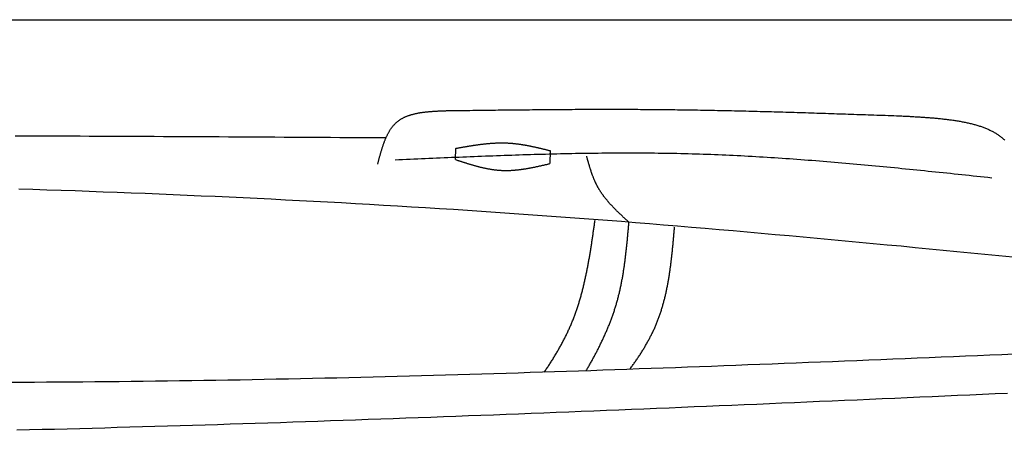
# Model space of a CAD drawing. Extents: x 715 to 7297, y -83 to 6060.
# Tile 64 of 93: x 4004 to 5137, y 2265 to 2737. Entities that reach past the tile are written whole.
import ezdxf

# ---------------------------------------------------------------- set-up
doc = ezdxf.new("R2010")
doc.units = 0
doc.layers.get('0').update_dxf_attribs({"linetype": 'CONTINUOUS'})
doc.layers.add('CAR', color=10, linetype='CONTINUOUS')

msp = doc.modelspace()

# ---------------------------------------------------------------- linework, layer by layer
msp.add_line((1171.6723, 2737.2711), (6251.5496, 2737.2711))
at = {"layer": 'CAR'}
for points in [[(4505.7381, 2576.4815), (4505.9828, 2589.4154)], [(4614.5118, 2586.7824), (4614.2285, 2571.8058)]]:
    msp.add_lwpolyline(points, dxfattribs=at)
for points in [[(4416.29, 2571.3, 0), (4416.49, 2572.05, 0), (4416.69, 2572.81, 0), (4416.89, 2573.57, 0), (4417.09, 2574.33, 0), (4417.29, 2575.08, 0), (4417.49, 2575.84, 0), (4417.69, 2576.59, 0), (4417.89, 2577.35, 0), (4418.09, 2578.1, 0), (4418.3, 2578.85, 0), (4418.5, 2579.6, 0), (4418.71, 2580.35, 0), (4418.91, 2581.1, 0), (4419.12, 2581.85, 0), (4419.33, 2582.59, 0), (4419.54, 2583.34, 0), (4419.75, 2584.08, 0), (4419.97, 2584.82, 0), (4420.18, 2585.55, 0), (4420.4, 2586.29, 0), (4420.62, 2587.02, 0), (4420.84, 2587.75, 0), (4421.07, 2588.47, 0), (4421.29, 2589.2, 0), (4421.52, 2589.92, 0), (4421.75, 2590.64, 0), (4421.99, 2591.35, 0), (4422.22, 2592.06, 0), (4422.46, 2592.77, 0), (4422.7, 2593.48, 0), (4422.95, 2594.18, 0), (4423.2, 2594.87, 0), (4423.45, 2595.57, 0), (4423.7, 2596.26, 0), (4423.96, 2596.94, 0), (4424.22, 2597.62, 0), (4424.49, 2598.3, 0), (4424.76, 2598.97, 0), (4425.03, 2599.64, 0), (4425.31, 2600.3, 0), (4425.59, 2600.96, 0), (4425.87, 2601.61, 0), (4426.16, 2602.26, 0), (4426.45, 2602.9, 0), (4426.75, 2603.53, 0), (4427.05, 2604.17, 0), (4427.36, 2604.79, 0), (4427.67, 2605.41, 0), (4427.99, 2606.02, 0), (4428.31, 2606.63, 0), (4428.63, 2607.23, 0), (4428.96, 2607.83, 0), (4429.3, 2608.42, 0), (4429.64, 2609, 0), (4429.99, 2609.58, 0), (4430.34, 2610.15, 0), (4430.7, 2610.71, 0), (4431.06, 2611.27, 0), (4431.43, 2611.81, 0), (4431.81, 2612.36, 0), (4432.19, 2612.89, 0), (4432.58, 2613.42, 0), (4432.97, 2613.94, 0), (4433.37, 2614.45, 0), (4433.78, 2614.95, 0), (4434.19, 2615.45, 0), (4434.61, 2615.93, 0), (4435.03, 2616.41, 0), (4435.47, 2616.88, 0), (4435.91, 2617.35, 0), (4436.35, 2617.8, 0), (4436.81, 2618.25, 0), (4437.27, 2618.68, 0), (4437.73, 2619.11, 0), (4438.21, 2619.53, 0), (4438.69, 2619.94, 0), (4439.18, 2620.34, 0), (4439.68, 2620.73, 0), (4440.19, 2621.11, 0), (4440.7, 2621.49, 0), (4441.22, 2621.85, 0), (4441.74, 2622.21, 0), (4442.28, 2622.56, 0), (4442.81, 2622.9, 0), (4443.36, 2623.23, 0), (4443.91, 2623.55, 0), (4444.47, 2623.87, 0), (4445.04, 2624.18, 0), (4445.61, 2624.48, 0), (4446.19, 2624.77, 0), (4446.77, 2625.06, 0), (4447.36, 2625.33, 0), (4447.96, 2625.6, 0), (4448.56, 2625.87, 0), (4449.17, 2626.12, 0), (4449.78, 2626.37, 0), (4450.4, 2626.61, 0), (4451.03, 2626.85, 0), (4451.66, 2627.08, 0), (4452.3, 2627.3, 0), (4452.94, 2627.52, 0), (4453.58, 2627.73, 0), (4454.23, 2627.93, 0), (4454.89, 2628.13, 0), (4455.55, 2628.32, 0), (4456.22, 2628.5, 0), (4456.89, 2628.68, 0), (4457.56, 2628.86, 0), (4458.24, 2629.02, 0), (4458.93, 2629.19, 0), (4459.62, 2629.35, 0), (4460.31, 2629.5, 0), (4461.01, 2629.64, 0), (4461.71, 2629.79, 0), (4462.41, 2629.92, 0), (4463.12, 2630.06, 0), (4463.83, 2630.18, 0), (4464.55, 2630.31, 0), (4465.27, 2630.43, 0), (4465.99, 2630.54, 0), (4466.72, 2630.65, 0), (4467.45, 2630.76, 0), (4468.19, 2630.86, 0), (4468.92, 2630.96, 0), (4469.66, 2631.05, 0), (4470.41, 2631.14, 0), (4471.15, 2631.23, 0), (4471.9, 2631.31, 0), (4472.65, 2631.39, 0), (4473.41, 2631.47, 0), (4474.17, 2631.54, 0), (4474.93, 2631.61, 0), (4475.69, 2631.68, 0), (4476.45, 2631.74, 0), (4477.22, 2631.81, 0), (4477.99, 2631.87, 0), (4478.76, 2631.92, 0), (4479.53, 2631.98, 0), (4480.31, 2632.03, 0), (4481.08, 2632.08, 0), (4481.86, 2632.13, 0), (4482.64, 2632.17, 0), (4483.42, 2632.22, 0), (4484.2, 2632.26, 0), (4484.99, 2632.3, 0), (4485.77, 2632.34, 0), (4486.56, 2632.38, 0), (4487.35, 2632.41, 0), (4488.13, 2632.45, 0), (4488.92, 2632.48, 0), (4489.71, 2632.52, 0), (4490.5, 2632.55, 0), (4491.3, 2632.58, 0), (4492.09, 2632.61, 0), (4492.88, 2632.64, 0), (4493.67, 2632.67, 0), (4494.47, 2632.7, 0), (4495.26, 2632.73, 0), (4496.05, 2632.76, 0)], [(4496.05, 2632.76, 0), (4499.33, 2632.8, 0), (4502.6, 2632.84, 0), (4505.88, 2632.88, 0), (4509.15, 2632.93, 0), (4512.42, 2632.97, 0), (4515.7, 2633.01, 0), (4518.97, 2633.05, 0), (4522.25, 2633.09, 0), (4525.52, 2633.13, 0), (4528.79, 2633.17, 0), (4532.07, 2633.22, 0), (4535.34, 2633.26, 0), (4538.62, 2633.3, 0), (4541.89, 2633.34, 0), (4545.17, 2633.37, 0), (4548.44, 2633.41, 0), (4551.71, 2633.45, 0), (4554.99, 2633.49, 0), (4558.26, 2633.53, 0), (4561.54, 2633.56, 0), (4564.81, 2633.6, 0), (4568.08, 2633.64, 0), (4571.36, 2633.67, 0), (4574.63, 2633.71, 0), (4577.91, 2633.74, 0), (4581.18, 2633.78, 0), (4584.46, 2633.81, 0), (4587.73, 2633.84, 0), (4591, 2633.87, 0), (4594.28, 2633.9, 0), (4597.55, 2633.93, 0), (4600.83, 2633.96, 0), (4604.1, 2633.99, 0), (4607.37, 2634.02, 0), (4610.65, 2634.04, 0), (4613.92, 2634.07, 0), (4617.2, 2634.09, 0), (4620.47, 2634.12, 0), (4623.74, 2634.14, 0), (4627.02, 2634.16, 0), (4630.29, 2634.18, 0), (4633.57, 2634.2, 0), (4636.84, 2634.22, 0), (4640.11, 2634.24, 0), (4643.39, 2634.26, 0), (4646.66, 2634.27, 0), (4649.94, 2634.28, 0), (4653.21, 2634.3, 0), (4656.48, 2634.31, 0), (4659.76, 2634.32, 0), (4663.03, 2634.33, 0), (4666.3, 2634.34, 0), (4669.58, 2634.34, 0), (4672.85, 2634.35, 0), (4676.13, 2634.35, 0), (4679.4, 2634.35, 0), (4682.67, 2634.35, 0), (4685.95, 2634.35, 0), (4689.22, 2634.35, 0), (4692.5, 2634.34, 0), (4695.77, 2634.34, 0), (4699.04, 2634.33, 0), (4702.32, 2634.32, 0), (4705.59, 2634.31, 0), (4708.86, 2634.3, 0), (4712.14, 2634.29, 0), (4715.41, 2634.27, 0), (4718.68, 2634.25, 0), (4721.96, 2634.24, 0), (4725.23, 2634.21, 0), (4728.5, 2634.19, 0), (4731.78, 2634.17, 0), (4735.05, 2634.14, 0), (4738.33, 2634.11, 0), (4741.6, 2634.08, 0), (4744.87, 2634.05, 0), (4748.15, 2634.02, 0), (4751.42, 2633.98, 0), (4754.69, 2633.94, 0), (4757.97, 2633.9, 0), (4761.24, 2633.86, 0), (4764.51, 2633.82, 0), (4767.79, 2633.77, 0), (4771.06, 2633.73, 0), (4774.33, 2633.68, 0), (4777.61, 2633.63, 0), (4780.88, 2633.57, 0), (4784.15, 2633.52, 0), (4787.42, 2633.46, 0), (4790.7, 2633.41, 0), (4793.97, 2633.35, 0), (4797.24, 2633.29, 0), (4800.52, 2633.22, 0), (4803.79, 2633.16, 0), (4807.06, 2633.1, 0), (4810.34, 2633.03, 0), (4813.61, 2632.96, 0), (4816.88, 2632.89, 0), (4820.16, 2632.82, 0), (4823.43, 2632.75, 0), (4826.7, 2632.67, 0), (4829.97, 2632.6, 0), (4833.25, 2632.52, 0), (4836.52, 2632.44, 0), (4839.79, 2632.36, 0), (4843.07, 2632.28, 0), (4846.34, 2632.2, 0), (4849.61, 2632.12, 0), (4852.88, 2632.03, 0), (4856.16, 2631.95, 0), (4859.43, 2631.86, 0), (4862.7, 2631.77, 0), (4865.98, 2631.68, 0), (4869.25, 2631.59, 0), (4872.52, 2631.5, 0), (4875.79, 2631.41, 0), (4879.07, 2631.32, 0), (4882.34, 2631.22, 0), (4885.61, 2631.13, 0), (4888.88, 2631.03, 0), (4892.16, 2630.93, 0), (4895.43, 2630.84, 0), (4898.7, 2630.74, 0), (4901.98, 2630.64, 0), (4905.25, 2630.54, 0), (4908.52, 2630.44, 0), (4911.79, 2630.33, 0), (4915.07, 2630.23, 0), (4918.34, 2630.13, 0), (4921.61, 2630.02, 0), (4924.88, 2629.92, 0), (4928.16, 2629.81, 0), (4931.43, 2629.71, 0), (4934.7, 2629.6, 0), (4937.97, 2629.49, 0), (4941.25, 2629.38, 0), (4944.52, 2629.27, 0), (4947.79, 2629.17, 0), (4951.07, 2629.06, 0), (4954.34, 2628.95, 0), (4957.61, 2628.84, 0), (4960.88, 2628.72, 0), (4964.16, 2628.61, 0), (4967.43, 2628.5, 0), (4970.7, 2628.39, 0), (4973.97, 2628.28, 0), (4977.25, 2628.16, 0), (4980.52, 2628.05, 0), (4983.79, 2627.94, 0), (4987.06, 2627.82, 0), (4990.34, 2627.71, 0), (4993.61, 2627.6, 0), (4996.88, 2627.48, 0), (5000.15, 2627.37, 0), (5003.43, 2627.25, 0), (5006.7, 2627.14, 0), (5009.97, 2627.03, 0), (5013.24, 2626.91, 0), (5016.52, 2626.8, 0)], [(5016.52, 2626.8, 0), (5017.89, 2626.72, 0), (5019.27, 2626.65, 0), (5020.64, 2626.58, 0), (5022.02, 2626.51, 0), (5023.39, 2626.43, 0), (5024.77, 2626.36, 0), (5026.14, 2626.29, 0), (5027.52, 2626.21, 0), (5028.89, 2626.13, 0), (5030.26, 2626.06, 0), (5031.63, 2625.98, 0), (5032.99, 2625.9, 0), (5034.36, 2625.82, 0), (5035.73, 2625.74, 0), (5037.09, 2625.66, 0), (5038.45, 2625.57, 0), (5039.81, 2625.49, 0), (5041.16, 2625.4, 0), (5042.52, 2625.31, 0), (5043.87, 2625.22, 0), (5045.22, 2625.13, 0), (5046.57, 2625.03, 0), (5047.91, 2624.93, 0), (5049.25, 2624.83, 0), (5050.59, 2624.73, 0), (5051.92, 2624.63, 0), (5053.25, 2624.52, 0), (5054.58, 2624.41, 0), (5055.91, 2624.3, 0), (5057.23, 2624.18, 0), (5058.54, 2624.06, 0), (5059.85, 2623.94, 0), (5061.16, 2623.82, 0), (5062.47, 2623.69, 0), (5063.77, 2623.56, 0), (5065.06, 2623.42, 0), (5066.35, 2623.28, 0), (5067.64, 2623.14, 0), (5068.92, 2623, 0), (5070.2, 2622.85, 0), (5071.47, 2622.69, 0), (5072.73, 2622.54, 0), (5073.99, 2622.37, 0), (5075.25, 2622.21, 0), (5076.49, 2622.04, 0), (5077.74, 2621.86, 0), (5078.98, 2621.68, 0), (5080.21, 2621.5, 0), (5081.43, 2621.31, 0), (5082.65, 2621.11, 0), (5083.86, 2620.92, 0), (5085.07, 2620.71, 0), (5086.27, 2620.5, 0), (5087.46, 2620.29, 0), (5088.64, 2620.07, 0), (5089.82, 2619.84, 0), (5090.99, 2619.61, 0), (5092.16, 2619.37, 0), (5093.31, 2619.13, 0), (5094.46, 2618.88, 0), (5095.6, 2618.63, 0), (5096.74, 2618.37, 0), (5097.86, 2618.1, 0), (5098.98, 2617.83, 0), (5100.09, 2617.55, 0), (5101.19, 2617.27, 0), (5102.28, 2616.97, 0), (5103.36, 2616.67, 0), (5104.44, 2616.37, 0), (5105.5, 2616.06, 0), (5106.56, 2615.74, 0), (5107.6, 2615.41, 0), (5108.64, 2615.08, 0), (5109.67, 2614.74, 0), (5110.69, 2614.39, 0), (5111.7, 2614.03, 0), (5112.7, 2613.67, 0), (5113.69, 2613.3, 0), (5114.67, 2612.92, 0), (5115.64, 2612.53, 0), (5116.6, 2612.14, 0), (5117.55, 2611.74, 0), (5118.49, 2611.33, 0), (5119.41, 2610.91, 0), (5120.33, 2610.48, 0), (5121.24, 2610.04, 0), (5122.13, 2609.6, 0), (5123.02, 2609.15, 0), (5123.89, 2608.69, 0), (5124.75, 2608.22, 0), (5125.6, 2607.74, 0), (5126.44, 2607.25, 0), (5127.26, 2606.75, 0), (5128.08, 2606.24, 0), (5128.88, 2605.73, 0), (5129.67, 2605.2, 0), (5130.44, 2604.67, 0), (5131.21, 2604.12, 0), (5131.96, 2603.57, 0), (5132.7, 2603, 0), (5133.43, 2602.43, 0), (5134.14, 2601.84, 0), (5134.84, 2601.25, 0), (5135.53, 2600.64, 0), (5136.2, 2600.03, 0), (5136.86, 2599.4, 0), (5137.51, 2598.77, 0)], [(3999.15, 2603.95, 0), (4009.82, 2603.91, 0), (4020.49, 2603.87, 0), (4031.16, 2603.82, 0), (4041.83, 2603.78, 0), (4052.5, 2603.74, 0), (4063.17, 2603.69, 0), (4073.84, 2603.65, 0), (4084.51, 2603.6, 0), (4095.17, 2603.55, 0), (4105.84, 2603.5, 0), (4116.51, 2603.46, 0), (4127.18, 2603.41, 0), (4137.85, 2603.35, 0), (4148.52, 2603.3, 0), (4159.19, 2603.25, 0), (4169.86, 2603.2, 0), (4180.53, 2603.14, 0), (4191.2, 2603.09, 0), (4201.87, 2603.03, 0), (4212.54, 2602.98, 0), (4223.2, 2602.92, 0), (4233.87, 2602.86, 0), (4244.54, 2602.81, 0), (4255.21, 2602.75, 0), (4265.88, 2602.69, 0), (4276.55, 2602.63, 0), (4287.22, 2602.57, 0), (4297.89, 2602.5, 0), (4308.56, 2602.44, 0), (4319.23, 2602.38, 0), (4329.9, 2602.32, 0), (4340.57, 2602.25, 0), (4351.23, 2602.19, 0), (4361.9, 2602.12, 0), (4372.57, 2602.06, 0), (4383.24, 2601.99, 0), (4393.91, 2601.92, 0), (4404.58, 2601.85, 0), (4415.25, 2601.79, 0), (4425.92, 2601.72, 0)], [(4505.98, 2589.42, 0), (4506.67, 2589.54, 0), (4507.36, 2589.66, 0), (4508.05, 2589.78, 0), (4508.74, 2589.9, 0), (4509.42, 2590.03, 0), (4510.11, 2590.15, 0), (4510.8, 2590.27, 0), (4511.49, 2590.39, 0), (4512.18, 2590.51, 0), (4512.87, 2590.63, 0), (4513.55, 2590.75, 0), (4514.24, 2590.87, 0), (4514.93, 2590.99, 0), (4515.62, 2591.11, 0), (4516.31, 2591.23, 0), (4517, 2591.34, 0), (4517.68, 2591.46, 0), (4518.37, 2591.58, 0), (4519.06, 2591.69, 0), (4519.75, 2591.81, 0), (4520.44, 2591.92, 0), (4521.12, 2592.03, 0), (4521.81, 2592.15, 0), (4522.5, 2592.26, 0), (4523.19, 2592.37, 0), (4523.88, 2592.48, 0), (4524.56, 2592.58, 0), (4525.25, 2592.69, 0), (4525.94, 2592.8, 0), (4526.63, 2592.9, 0), (4527.32, 2593, 0), (4528, 2593.11, 0), (4528.69, 2593.21, 0), (4529.38, 2593.31, 0), (4530.07, 2593.4, 0), (4530.75, 2593.5, 0), (4531.44, 2593.6, 0), (4532.13, 2593.69, 0), (4532.81, 2593.78, 0), (4533.5, 2593.87, 0), (4534.19, 2593.96, 0), (4534.88, 2594.05, 0), (4535.56, 2594.13, 0), (4536.25, 2594.22, 0), (4536.94, 2594.3, 0), (4537.62, 2594.38, 0), (4538.31, 2594.46, 0), (4539, 2594.53, 0), (4539.68, 2594.61, 0), (4540.37, 2594.68, 0), (4541.05, 2594.75, 0), (4541.74, 2594.82, 0), (4542.43, 2594.89, 0), (4543.11, 2594.95, 0), (4543.8, 2595.01, 0), (4544.48, 2595.07, 0), (4545.17, 2595.13, 0), (4545.86, 2595.18, 0), (4546.54, 2595.24, 0), (4547.23, 2595.29, 0), (4547.91, 2595.33, 0), (4548.6, 2595.38, 0), (4549.28, 2595.42, 0), (4549.97, 2595.46, 0), (4550.65, 2595.5, 0), (4551.34, 2595.53, 0), (4552.02, 2595.57, 0), (4552.71, 2595.6, 0), (4553.39, 2595.62, 0), (4554.07, 2595.65, 0), (4554.76, 2595.67, 0), (4555.44, 2595.69, 0), (4556.13, 2595.7, 0), (4556.81, 2595.71, 0), (4557.49, 2595.72, 0), (4558.18, 2595.73, 0), (4558.86, 2595.73, 0), (4559.54, 2595.73, 0), (4560.23, 2595.73, 0), (4560.91, 2595.72, 0), (4561.59, 2595.71, 0), (4562.28, 2595.7, 0), (4562.96, 2595.68, 0), (4563.64, 2595.66, 0), (4564.32, 2595.64, 0), (4565, 2595.61, 0), (4565.69, 2595.58, 0), (4566.37, 2595.55, 0), (4567.05, 2595.51, 0), (4567.73, 2595.47, 0), (4568.41, 2595.43, 0), (4569.09, 2595.38, 0), (4569.78, 2595.33, 0), (4570.46, 2595.27, 0), (4571.14, 2595.21, 0), (4571.82, 2595.15, 0), (4572.5, 2595.09, 0), (4573.18, 2595.02, 0), (4573.86, 2594.95, 0), (4574.54, 2594.87, 0), (4575.22, 2594.79, 0), (4575.9, 2594.71, 0), (4576.58, 2594.63, 0), (4577.26, 2594.54, 0), (4577.94, 2594.45, 0), (4578.62, 2594.36, 0), (4579.3, 2594.27, 0), (4579.98, 2594.17, 0), (4580.65, 2594.07, 0), (4581.33, 2593.96, 0), (4582.01, 2593.86, 0), (4582.69, 2593.75, 0), (4583.37, 2593.64, 0), (4584.05, 2593.53, 0), (4584.73, 2593.41, 0), (4585.41, 2593.29, 0), (4586.08, 2593.17, 0), (4586.76, 2593.05, 0), (4587.44, 2592.93, 0), (4588.12, 2592.8, 0), (4588.8, 2592.67, 0), (4589.47, 2592.54, 0), (4590.15, 2592.41, 0), (4590.83, 2592.27, 0), (4591.51, 2592.14, 0), (4592.18, 2592, 0), (4592.86, 2591.86, 0), (4593.54, 2591.72, 0), (4594.22, 2591.57, 0), (4594.89, 2591.43, 0), (4595.57, 2591.28, 0), (4596.25, 2591.13, 0), (4596.92, 2590.99, 0), (4597.6, 2590.83, 0), (4598.28, 2590.68, 0), (4598.95, 2590.53, 0), (4599.63, 2590.38, 0), (4600.31, 2590.22, 0), (4600.98, 2590.06, 0), (4601.66, 2589.91, 0), (4602.34, 2589.75, 0), (4603.01, 2589.59, 0), (4603.69, 2589.43, 0), (4604.37, 2589.27, 0), (4605.04, 2589.1, 0), (4605.72, 2588.94, 0), (4606.4, 2588.78, 0), (4607.07, 2588.61, 0), (4607.75, 2588.45, 0), (4608.43, 2588.28, 0), (4609.1, 2588.12, 0), (4609.78, 2587.95, 0), (4610.45, 2587.79, 0), (4611.13, 2587.62, 0), (4611.81, 2587.45, 0), (4612.48, 2587.28, 0), (4613.16, 2587.12, 0), (4613.84, 2586.95, 0), (4614.51, 2586.78, 0)], [(5122.62, 2555.31, 0), (5118.31, 2555.77, 0), (5114.01, 2556.23, 0), (5109.7, 2556.68, 0), (5105.39, 2557.14, 0), (5101.09, 2557.6, 0), (5096.78, 2558.05, 0), (5092.47, 2558.5, 0), (5088.17, 2558.96, 0), (5083.86, 2559.41, 0), (5079.55, 2559.86, 0), (5075.25, 2560.31, 0), (5070.94, 2560.76, 0), (5066.63, 2561.21, 0), (5062.33, 2561.66, 0), (5058.02, 2562.1, 0), (5053.71, 2562.55, 0), (5049.41, 2562.99, 0), (5045.1, 2563.43, 0), (5040.79, 2563.87, 0), (5036.49, 2564.31, 0), (5032.18, 2564.74, 0), (5027.87, 2565.17, 0), (5023.56, 2565.6, 0), (5019.26, 2566.03, 0), (5014.95, 2566.46, 0), (5010.64, 2566.88, 0), (5006.33, 2567.3, 0), (5002.03, 2567.72, 0), (4997.72, 2568.13, 0), (4993.41, 2568.54, 0), (4989.1, 2568.95, 0), (4984.8, 2569.35, 0), (4980.49, 2569.75, 0), (4976.18, 2570.15, 0), (4971.87, 2570.54, 0), (4967.56, 2570.94, 0), (4963.25, 2571.32, 0), (4958.95, 2571.7, 0), (4954.64, 2572.08, 0), (4950.33, 2572.46, 0), (4946.02, 2572.83, 0), (4941.71, 2573.19, 0), (4937.4, 2573.56, 0), (4933.09, 2573.91, 0), (4928.78, 2574.27, 0), (4924.47, 2574.61, 0), (4920.16, 2574.96, 0), (4915.85, 2575.29, 0), (4911.54, 2575.63, 0), (4907.23, 2575.96, 0), (4902.92, 2576.28, 0), (4898.61, 2576.6, 0), (4894.3, 2576.91, 0), (4889.99, 2577.21, 0), (4885.68, 2577.51, 0), (4881.36, 2577.81, 0), (4877.05, 2578.1, 0), (4872.74, 2578.38, 0), (4868.43, 2578.66, 0), (4864.12, 2578.93, 0), (4859.8, 2579.19, 0), (4855.49, 2579.45, 0), (4851.18, 2579.7, 0), (4846.87, 2579.95, 0), (4842.55, 2580.18, 0), (4838.24, 2580.42, 0), (4833.92, 2580.64, 0), (4829.61, 2580.86, 0), (4825.3, 2581.07, 0), (4820.98, 2581.27, 0), (4816.67, 2581.47, 0), (4812.35, 2581.65, 0), (4808.04, 2581.83, 0), (4803.72, 2582.01, 0), (4799.41, 2582.17, 0), (4795.09, 2582.33, 0), (4790.78, 2582.48, 0), (4786.46, 2582.62, 0), (4782.14, 2582.75, 0), (4777.83, 2582.88, 0), (4773.51, 2582.99, 0), (4769.19, 2583.1, 0), (4764.88, 2583.2, 0), (4760.56, 2583.3, 0), (4756.24, 2583.38, 0), (4751.92, 2583.46, 0), (4747.6, 2583.53, 0), (4743.28, 2583.6, 0), (4738.97, 2583.65, 0), (4734.65, 2583.7, 0), (4730.33, 2583.75, 0), (4726.01, 2583.78, 0), (4721.69, 2583.81, 0), (4717.37, 2583.83, 0), (4713.05, 2583.85, 0), (4708.73, 2583.86, 0), (4704.41, 2583.86, 0), (4700.09, 2583.86, 0), (4695.77, 2583.85, 0), (4691.44, 2583.83, 0), (4687.12, 2583.81, 0), (4682.8, 2583.79, 0), (4678.48, 2583.75, 0), (4674.16, 2583.71, 0), (4669.84, 2583.67, 0), (4665.51, 2583.62, 0), (4661.19, 2583.57, 0), (4656.87, 2583.51, 0), (4652.55, 2583.44, 0), (4648.22, 2583.37, 0), (4643.9, 2583.3, 0), (4639.58, 2583.22, 0), (4635.26, 2583.13, 0), (4630.93, 2583.04, 0), (4626.61, 2582.95, 0), (4622.29, 2582.85, 0), (4617.96, 2582.75, 0), (4613.64, 2582.64, 0), (4609.31, 2582.53, 0), (4604.99, 2582.41, 0), (4600.66, 2582.29, 0), (4596.34, 2582.17, 0), (4592.02, 2582.04, 0), (4587.69, 2581.91, 0), (4583.37, 2581.78, 0), (4579.04, 2581.64, 0), (4574.72, 2581.5, 0), (4570.39, 2581.36, 0), (4566.07, 2581.21, 0), (4561.74, 2581.06, 0), (4557.42, 2580.91, 0), (4553.09, 2580.75, 0), (4548.77, 2580.6, 0), (4544.44, 2580.43, 0), (4540.11, 2580.27, 0), (4535.79, 2580.11, 0), (4531.46, 2579.94, 0), (4527.14, 2579.77, 0), (4522.81, 2579.59, 0), (4518.48, 2579.42, 0), (4514.16, 2579.24, 0), (4509.83, 2579.06, 0), (4505.51, 2578.88, 0), (4501.18, 2578.7, 0), (4496.85, 2578.52, 0), (4492.53, 2578.33, 0), (4488.2, 2578.15, 0), (4483.88, 2577.96, 0), (4479.55, 2577.77, 0), (4475.22, 2577.58, 0), (4470.9, 2577.39, 0), (4466.57, 2577.2, 0), (4462.24, 2577.01, 0), (4457.92, 2576.82, 0), (4453.59, 2576.63, 0), (4449.26, 2576.43, 0), (4444.94, 2576.24, 0), (4440.61, 2576.05, 0), (4436.28, 2575.85, 0)], [(4505.74, 2576.48, 0), (4506.41, 2576.26, 0), (4507.09, 2576.04, 0), (4507.76, 2575.82, 0), (4508.43, 2575.6, 0), (4509.11, 2575.38, 0), (4509.78, 2575.16, 0), (4510.45, 2574.94, 0), (4511.13, 2574.72, 0), (4511.8, 2574.5, 0), (4512.47, 2574.29, 0), (4513.15, 2574.07, 0), (4513.82, 2573.85, 0), (4514.49, 2573.64, 0), (4515.17, 2573.42, 0), (4515.84, 2573.21, 0), (4516.52, 2572.99, 0), (4517.19, 2572.78, 0), (4517.86, 2572.57, 0), (4518.54, 2572.36, 0), (4519.21, 2572.15, 0), (4519.89, 2571.94, 0), (4520.56, 2571.74, 0), (4521.23, 2571.53, 0), (4521.91, 2571.33, 0), (4522.58, 2571.13, 0), (4523.26, 2570.93, 0), (4523.93, 2570.73, 0), (4524.61, 2570.53, 0), (4525.28, 2570.33, 0), (4525.96, 2570.14, 0), (4526.63, 2569.95, 0), (4527.31, 2569.76, 0), (4527.98, 2569.57, 0), (4528.66, 2569.38, 0), (4529.33, 2569.2, 0), (4530.01, 2569.02, 0), (4530.68, 2568.84, 0), (4531.36, 2568.66, 0), (4532.03, 2568.49, 0), (4532.71, 2568.31, 0), (4533.38, 2568.14, 0), (4534.06, 2567.97, 0), (4534.74, 2567.81, 0), (4535.41, 2567.65, 0), (4536.09, 2567.49, 0), (4536.77, 2567.33, 0), (4537.44, 2567.18, 0), (4538.12, 2567.02, 0), (4538.8, 2566.88, 0), (4539.47, 2566.73, 0), (4540.15, 2566.59, 0), (4540.83, 2566.45, 0), (4541.5, 2566.31, 0), (4542.18, 2566.18, 0), (4542.86, 2566.05, 0), (4543.54, 2565.92, 0), (4544.22, 2565.8, 0), (4544.89, 2565.68, 0), (4545.57, 2565.56, 0), (4546.25, 2565.45, 0), (4546.93, 2565.34, 0), (4547.61, 2565.24, 0), (4548.29, 2565.14, 0), (4548.97, 2565.04, 0), (4549.65, 2564.95, 0), (4550.32, 2564.86, 0), (4551, 2564.77, 0), (4551.68, 2564.69, 0), (4552.36, 2564.61, 0), (4553.05, 2564.54, 0), (4553.73, 2564.47, 0), (4554.41, 2564.41, 0), (4555.09, 2564.35, 0), (4555.77, 2564.29, 0), (4556.45, 2564.24, 0), (4557.13, 2564.2, 0), (4557.81, 2564.15, 0), (4558.49, 2564.12, 0), (4559.18, 2564.09, 0), (4559.86, 2564.06, 0), (4560.54, 2564.04, 0), (4561.23, 2564.02, 0), (4561.91, 2564, 0), (4562.59, 2563.99, 0), (4563.27, 2563.99, 0), (4563.96, 2563.99, 0), (4564.64, 2563.99, 0), (4565.33, 2564, 0), (4566.01, 2564.02, 0), (4566.7, 2564.03, 0), (4567.38, 2564.05, 0), (4568.06, 2564.08, 0), (4568.75, 2564.11, 0), (4569.43, 2564.14, 0), (4570.12, 2564.18, 0), (4570.81, 2564.22, 0), (4571.49, 2564.26, 0), (4572.18, 2564.31, 0), (4572.86, 2564.36, 0), (4573.55, 2564.41, 0), (4574.24, 2564.47, 0), (4574.92, 2564.53, 0), (4575.61, 2564.6, 0), (4576.3, 2564.67, 0), (4576.98, 2564.74, 0), (4577.67, 2564.81, 0), (4578.36, 2564.89, 0), (4579.05, 2564.97, 0), (4579.73, 2565.06, 0), (4580.42, 2565.14, 0), (4581.11, 2565.23, 0), (4581.8, 2565.33, 0), (4582.48, 2565.42, 0), (4583.17, 2565.52, 0), (4583.86, 2565.62, 0), (4584.55, 2565.73, 0), (4585.24, 2565.83, 0), (4585.93, 2565.94, 0), (4586.62, 2566.05, 0), (4587.3, 2566.17, 0), (4587.99, 2566.28, 0), (4588.68, 2566.4, 0), (4589.37, 2566.52, 0), (4590.06, 2566.64, 0), (4590.75, 2566.77, 0), (4591.44, 2566.89, 0), (4592.13, 2567.02, 0), (4592.82, 2567.15, 0), (4593.51, 2567.28, 0), (4594.2, 2567.42, 0), (4594.89, 2567.55, 0), (4595.58, 2567.69, 0), (4596.27, 2567.83, 0), (4596.96, 2567.97, 0), (4597.65, 2568.11, 0), (4598.34, 2568.25, 0), (4599.03, 2568.4, 0), (4599.72, 2568.55, 0), (4600.41, 2568.69, 0), (4601.1, 2568.84, 0), (4601.79, 2568.99, 0), (4602.48, 2569.14, 0), (4603.17, 2569.29, 0), (4603.86, 2569.44, 0), (4604.56, 2569.6, 0), (4605.25, 2569.75, 0), (4605.94, 2569.91, 0), (4606.63, 2570.06, 0), (4607.32, 2570.22, 0), (4608.01, 2570.38, 0), (4608.7, 2570.53, 0), (4609.39, 2570.69, 0), (4610.08, 2570.85, 0), (4610.77, 2571.01, 0), (4611.46, 2571.17, 0), (4612.16, 2571.33, 0), (4612.85, 2571.49, 0), (4613.54, 2571.65, 0), (4614.23, 2571.81, 0)], [(4705.31, 2504.46, 0), (4704.87, 2504.86, 0), (4704.43, 2505.26, 0), (4704, 2505.66, 0), (4703.56, 2506.06, 0), (4703.12, 2506.46, 0), (4702.69, 2506.86, 0), (4702.25, 2507.26, 0), (4701.82, 2507.66, 0), (4701.38, 2508.06, 0), (4700.95, 2508.46, 0), (4700.51, 2508.86, 0), (4700.08, 2509.26, 0), (4699.64, 2509.66, 0), (4699.21, 2510.06, 0), (4698.78, 2510.46, 0), (4698.35, 2510.87, 0), (4697.92, 2511.27, 0), (4697.48, 2511.67, 0), (4697.05, 2512.07, 0), (4696.63, 2512.48, 0), (4696.2, 2512.88, 0), (4695.77, 2513.29, 0), (4695.34, 2513.69, 0), (4694.92, 2514.1, 0), (4694.49, 2514.5, 0), (4694.07, 2514.91, 0), (4693.64, 2515.32, 0), (4693.22, 2515.73, 0), (4692.8, 2516.13, 0), (4692.38, 2516.54, 0), (4691.96, 2516.95, 0), (4691.54, 2517.36, 0), (4691.12, 2517.77, 0), (4690.71, 2518.19, 0), (4690.29, 2518.6, 0), (4689.88, 2519.01, 0), (4689.47, 2519.43, 0), (4689.06, 2519.84, 0), (4688.65, 2520.26, 0), (4688.24, 2520.67, 0), (4687.83, 2521.09, 0), (4687.43, 2521.51, 0), (4687.03, 2521.93, 0), (4686.63, 2522.35, 0), (4686.23, 2522.77, 0), (4685.83, 2523.19, 0), (4685.43, 2523.62, 0), (4685.04, 2524.04, 0), (4684.64, 2524.46, 0), (4684.25, 2524.89, 0), (4683.86, 2525.32, 0), (4683.48, 2525.75, 0), (4683.09, 2526.18, 0), (4682.71, 2526.61, 0), (4682.32, 2527.04, 0), (4681.95, 2527.47, 0), (4681.57, 2527.91, 0), (4681.19, 2528.34, 0), (4680.82, 2528.78, 0), (4680.45, 2529.22, 0), (4680.08, 2529.66, 0), (4679.71, 2530.1, 0), (4679.35, 2530.54, 0), (4678.99, 2530.98, 0), (4678.63, 2531.43, 0), (4678.27, 2531.88, 0), (4677.92, 2532.32, 0), (4677.56, 2532.77, 0), (4677.21, 2533.22, 0), (4676.87, 2533.68, 0), (4676.52, 2534.13, 0), (4676.18, 2534.58, 0), (4675.84, 2535.04, 0), (4675.51, 2535.5, 0), (4675.17, 2535.96, 0), (4674.84, 2536.42, 0), (4674.51, 2536.89, 0), (4674.19, 2537.35, 0), (4673.86, 2537.82, 0), (4673.54, 2538.29, 0), (4673.23, 2538.76, 0), (4672.91, 2539.23, 0), (4672.6, 2539.7, 0), (4672.3, 2540.18, 0), (4671.99, 2540.66, 0), (4671.69, 2541.14, 0), (4671.39, 2541.62, 0), (4671.1, 2542.1, 0), (4670.81, 2542.58, 0), (4670.52, 2543.07, 0), (4670.23, 2543.56, 0), (4669.95, 2544.05, 0), (4669.67, 2544.54, 0), (4669.4, 2545.04, 0), (4669.13, 2545.54, 0), (4668.86, 2546.04, 0), (4668.6, 2546.54, 0), (4668.34, 2547.04, 0), (4668.08, 2547.55, 0), (4667.82, 2548.05, 0), (4667.57, 2548.56, 0), (4667.33, 2549.07, 0), (4667.08, 2549.59, 0), (4666.84, 2550.1, 0), (4666.6, 2550.62, 0), (4666.37, 2551.13, 0), (4666.13, 2551.65, 0), (4665.9, 2552.18, 0), (4665.68, 2552.7, 0), (4665.45, 2553.22, 0), (4665.23, 2553.75, 0), (4665.01, 2554.28, 0), (4664.8, 2554.81, 0), (4664.58, 2555.34, 0), (4664.37, 2555.87, 0), (4664.16, 2556.41, 0), (4663.96, 2556.94, 0), (4663.75, 2557.48, 0), (4663.55, 2558.02, 0), (4663.35, 2558.55, 0), (4663.15, 2559.09, 0), (4662.96, 2559.64, 0), (4662.76, 2560.18, 0), (4662.57, 2560.72, 0), (4662.38, 2561.27, 0), (4662.19, 2561.82, 0), (4662.01, 2562.36, 0), (4661.82, 2562.91, 0), (4661.64, 2563.46, 0), (4661.46, 2564.01, 0), (4661.28, 2564.56, 0), (4661.11, 2565.12, 0), (4660.93, 2565.67, 0), (4660.75, 2566.22, 0), (4660.58, 2566.78, 0), (4660.41, 2567.33, 0), (4660.24, 2567.89, 0), (4660.07, 2568.45, 0), (4659.9, 2569, 0), (4659.73, 2569.56, 0), (4659.57, 2570.12, 0), (4659.4, 2570.68, 0), (4659.24, 2571.24, 0), (4659.07, 2571.8, 0), (4658.91, 2572.36, 0), (4658.75, 2572.92, 0), (4658.59, 2573.49, 0), (4658.43, 2574.05, 0), (4658.27, 2574.61, 0), (4658.11, 2575.17, 0), (4657.95, 2575.74, 0), (4657.79, 2576.3, 0), (4657.63, 2576.87, 0), (4657.48, 2577.43, 0), (4657.32, 2577.99, 0), (4657.16, 2578.56, 0), (4657.01, 2579.12, 0), (4656.85, 2579.69, 0), (4656.69, 2580.25, 0)], [(5146.96, 2464.3, 0), (5130.88, 2465.88, 0), (5114.8, 2467.46, 0), (5098.73, 2469.03, 0), (5082.65, 2470.59, 0), (5066.57, 2472.15, 0), (5050.49, 2473.7, 0), (5034.41, 2475.25, 0), (5018.33, 2476.79, 0), (5002.25, 2478.31, 0), (4986.17, 2479.84, 0), (4970.09, 2481.35, 0), (4954.01, 2482.85, 0), (4937.93, 2484.34, 0), (4921.84, 2485.82, 0), (4905.76, 2487.29, 0), (4889.68, 2488.75, 0), (4873.59, 2490.19, 0), (4857.51, 2491.63, 0), (4841.42, 2493.05, 0), (4825.33, 2494.45, 0), (4809.24, 2495.84, 0), (4793.16, 2497.22, 0), (4777.07, 2498.58, 0), (4760.98, 2499.93, 0), (4744.88, 2501.26, 0), (4728.79, 2502.57, 0), (4712.7, 2503.87, 0), (4696.6, 2505.15, 0), (4680.51, 2506.41, 0), (4664.41, 2507.65, 0), (4648.31, 2508.87, 0), (4632.22, 2510.07, 0), (4616.12, 2511.25, 0), (4600.01, 2512.41, 0), (4583.91, 2513.55, 0), (4567.81, 2514.67, 0), (4551.7, 2515.77, 0), (4535.6, 2516.85, 0), (4519.49, 2517.92, 0), (4503.38, 2518.96, 0), (4487.28, 2519.98, 0), (4471.17, 2520.99, 0), (4455.05, 2521.97, 0), (4438.94, 2522.94, 0), (4422.83, 2523.88, 0), (4406.72, 2524.81, 0), (4390.6, 2525.73, 0), (4374.48, 2526.62, 0), (4358.37, 2527.49, 0), (4342.25, 2528.35, 0), (4326.13, 2529.19, 0), (4310.01, 2530.02, 0), (4293.89, 2530.82, 0), (4277.77, 2531.61, 0), (4261.64, 2532.38, 0), (4245.52, 2533.14, 0), (4229.39, 2533.88, 0), (4213.27, 2534.6, 0), (4197.14, 2535.31, 0), (4181.01, 2536, 0), (4164.88, 2536.67, 0), (4148.75, 2537.33, 0), (4132.62, 2537.98, 0), (4116.49, 2538.61, 0), (4100.36, 2539.22, 0), (4084.23, 2539.82, 0), (4068.09, 2540.4, 0), (4051.96, 2540.97, 0), (4035.82, 2541.53, 0), (4019.69, 2542.07, 0), (4003.55, 2542.6, 0)], [(4607.84, 2332.1, 0), (4608.51, 2333.07, 0), (4609.17, 2334.05, 0), (4609.84, 2335.03, 0), (4610.49, 2336.01, 0), (4611.15, 2336.99, 0), (4611.8, 2337.97, 0), (4612.45, 2338.96, 0), (4613.1, 2339.94, 0), (4613.74, 2340.93, 0), (4614.38, 2341.91, 0), (4615.02, 2342.9, 0), (4615.65, 2343.89, 0), (4616.29, 2344.88, 0), (4616.91, 2345.88, 0), (4617.54, 2346.87, 0), (4618.16, 2347.87, 0), (4618.77, 2348.86, 0), (4619.39, 2349.86, 0), (4620, 2350.86, 0), (4620.6, 2351.87, 0), (4621.2, 2352.87, 0), (4621.8, 2353.87, 0), (4622.4, 2354.88, 0), (4622.99, 2355.89, 0), (4623.58, 2356.9, 0), (4624.16, 2357.91, 0), (4624.74, 2358.92, 0), (4625.32, 2359.94, 0), (4625.89, 2360.95, 0), (4626.46, 2361.97, 0), (4627.02, 2362.99, 0), (4627.58, 2364.01, 0), (4628.13, 2365.04, 0), (4628.68, 2366.06, 0), (4629.23, 2367.09, 0), (4629.77, 2368.12, 0), (4630.31, 2369.15, 0), (4630.84, 2370.18, 0), (4631.37, 2371.22, 0), (4631.9, 2372.25, 0), (4632.42, 2373.29, 0), (4632.93, 2374.33, 0), (4633.44, 2375.38, 0), (4633.95, 2376.42, 0), (4634.45, 2377.47, 0), (4634.95, 2378.52, 0), (4635.44, 2379.57, 0), (4635.93, 2380.62, 0), (4636.41, 2381.67, 0), (4636.89, 2382.73, 0), (4637.36, 2383.79, 0), (4637.83, 2384.85, 0), (4638.29, 2385.91, 0), (4638.75, 2386.98, 0), (4639.2, 2388.05, 0), (4639.65, 2389.12, 0), (4640.09, 2390.19, 0), (4640.52, 2391.26, 0), (4640.95, 2392.34, 0), (4641.38, 2393.42, 0), (4641.8, 2394.5, 0), (4642.22, 2395.58, 0), (4642.63, 2396.67, 0), (4643.03, 2397.75, 0), (4643.43, 2398.84, 0), (4643.83, 2399.93, 0), (4644.22, 2401.03, 0), (4644.6, 2402.12, 0), (4644.99, 2403.22, 0), (4645.36, 2404.32, 0), (4645.73, 2405.42, 0), (4646.1, 2406.52, 0), (4646.46, 2407.63, 0), (4646.82, 2408.74, 0), (4647.18, 2409.84, 0), (4647.52, 2410.96, 0), (4647.87, 2412.07, 0), (4648.21, 2413.18, 0), (4648.55, 2414.3, 0), (4648.88, 2415.42, 0), (4649.21, 2416.54, 0), (4649.53, 2417.66, 0), (4649.85, 2418.78, 0), (4650.17, 2419.9, 0), (4650.48, 2421.03, 0), (4650.79, 2422.16, 0), (4651.09, 2423.29, 0), (4651.39, 2424.42, 0), (4651.69, 2425.55, 0), (4651.98, 2426.68, 0), (4652.27, 2427.82, 0), (4652.56, 2428.95, 0), (4652.84, 2430.09, 0), (4653.12, 2431.23, 0), (4653.39, 2432.37, 0), (4653.67, 2433.51, 0), (4653.94, 2434.66, 0), (4654.2, 2435.8, 0), (4654.46, 2436.95, 0), (4654.72, 2438.09, 0), (4654.98, 2439.24, 0), (4655.23, 2440.39, 0), (4655.48, 2441.54, 0), (4655.73, 2442.69, 0), (4655.97, 2443.85, 0), (4656.22, 2445, 0), (4656.45, 2446.15, 0), (4656.69, 2447.31, 0), (4656.92, 2448.47, 0), (4657.15, 2449.62, 0), (4657.38, 2450.78, 0), (4657.61, 2451.94, 0), (4657.83, 2453.1, 0), (4658.05, 2454.27, 0), (4658.27, 2455.43, 0), (4658.49, 2456.59, 0), (4658.7, 2457.75, 0), (4658.91, 2458.92, 0), (4659.12, 2460.08, 0), (4659.33, 2461.25, 0), (4659.53, 2462.42, 0), (4659.74, 2463.59, 0), (4659.94, 2464.75, 0), (4660.14, 2465.92, 0), (4660.33, 2467.09, 0), (4660.53, 2468.26, 0), (4660.72, 2469.43, 0), (4660.92, 2470.6, 0), (4661.11, 2471.78, 0), (4661.3, 2472.95, 0), (4661.48, 2474.12, 0), (4661.67, 2475.29, 0), (4661.85, 2476.47, 0), (4662.04, 2477.64, 0), (4662.22, 2478.81, 0), (4662.4, 2479.99, 0), (4662.58, 2481.16, 0), (4662.76, 2482.34, 0), (4662.93, 2483.51, 0), (4663.11, 2484.69, 0), (4663.28, 2485.86, 0), (4663.46, 2487.04, 0), (4663.63, 2488.22, 0), (4663.8, 2489.39, 0), (4663.97, 2490.57, 0), (4664.14, 2491.74, 0), (4664.31, 2492.92, 0), (4664.48, 2494.1, 0), (4664.65, 2495.27, 0), (4664.82, 2496.45, 0), (4664.99, 2497.63, 0), (4665.15, 2498.8, 0), (4665.32, 2499.98, 0), (4665.49, 2501.15, 0), (4665.65, 2502.33, 0), (4665.82, 2503.51, 0), (4665.98, 2504.68, 0), (4666.15, 2505.86, 0), (4666.31, 2507.03, 0)], [(4656.07, 2333.69, 0), (4656.64, 2334.68, 0), (4657.21, 2335.66, 0), (4657.78, 2336.65, 0), (4658.35, 2337.64, 0), (4658.92, 2338.63, 0), (4659.48, 2339.62, 0), (4660.05, 2340.62, 0), (4660.61, 2341.61, 0), (4661.16, 2342.6, 0), (4661.72, 2343.6, 0), (4662.27, 2344.59, 0), (4662.82, 2345.59, 0), (4663.37, 2346.58, 0), (4663.91, 2347.58, 0), (4664.45, 2348.58, 0), (4664.99, 2349.58, 0), (4665.53, 2350.58, 0), (4666.06, 2351.58, 0), (4666.6, 2352.58, 0), (4667.12, 2353.58, 0), (4667.65, 2354.59, 0), (4668.17, 2355.59, 0), (4668.69, 2356.6, 0), (4669.21, 2357.6, 0), (4669.72, 2358.61, 0), (4670.23, 2359.62, 0), (4670.74, 2360.63, 0), (4671.25, 2361.64, 0), (4671.75, 2362.65, 0), (4672.25, 2363.66, 0), (4672.74, 2364.68, 0), (4673.23, 2365.69, 0), (4673.72, 2366.71, 0), (4674.21, 2367.72, 0), (4674.69, 2368.74, 0), (4675.17, 2369.76, 0), (4675.64, 2370.78, 0), (4676.12, 2371.8, 0), (4676.58, 2372.82, 0), (4677.05, 2373.85, 0), (4677.51, 2374.87, 0), (4677.97, 2375.9, 0), (4678.42, 2376.93, 0), (4678.87, 2377.95, 0), (4679.32, 2378.98, 0), (4679.76, 2380.01, 0), (4680.2, 2381.05, 0), (4680.64, 2382.08, 0), (4681.07, 2383.11, 0), (4681.5, 2384.15, 0), (4681.92, 2385.19, 0), (4682.34, 2386.22, 0), (4682.75, 2387.26, 0), (4683.17, 2388.3, 0), (4683.57, 2389.35, 0), (4683.98, 2390.39, 0), (4684.38, 2391.43, 0), (4684.77, 2392.48, 0), (4685.16, 2393.53, 0), (4685.55, 2394.58, 0), (4685.93, 2395.63, 0), (4686.31, 2396.68, 0), (4686.68, 2397.73, 0), (4687.05, 2398.79, 0), (4687.42, 2399.84, 0), (4687.78, 2400.9, 0), (4688.13, 2401.96, 0), (4688.49, 2403.02, 0), (4688.83, 2404.08, 0), (4689.18, 2405.14, 0), (4689.51, 2406.21, 0), (4689.85, 2407.28, 0), (4690.17, 2408.34, 0), (4690.5, 2409.41, 0), (4690.82, 2410.48, 0), (4691.13, 2411.56, 0), (4691.44, 2412.63, 0), (4691.74, 2413.71, 0), (4692.04, 2414.78, 0), (4692.34, 2415.86, 0), (4692.62, 2416.94, 0), (4692.91, 2418.03, 0), (4693.19, 2419.11, 0), (4693.46, 2420.2, 0), (4693.73, 2421.28, 0), (4694, 2422.37, 0), (4694.26, 2423.46, 0), (4694.52, 2424.55, 0), (4694.77, 2425.64, 0), (4695.02, 2426.74, 0), (4695.27, 2427.83, 0), (4695.51, 2428.93, 0), (4695.74, 2430.03, 0), (4695.97, 2431.13, 0), (4696.2, 2432.23, 0), (4696.43, 2433.33, 0), (4696.65, 2434.43, 0), (4696.86, 2435.54, 0), (4697.07, 2436.64, 0), (4697.28, 2437.75, 0), (4697.49, 2438.86, 0), (4697.69, 2439.97, 0), (4697.89, 2441.08, 0), (4698.08, 2442.19, 0), (4698.27, 2443.3, 0), (4698.46, 2444.42, 0), (4698.65, 2445.53, 0), (4698.83, 2446.65, 0), (4699.01, 2447.76, 0), (4699.18, 2448.88, 0), (4699.36, 2450, 0), (4699.53, 2451.12, 0), (4699.69, 2452.24, 0), (4699.86, 2453.36, 0), (4700.02, 2454.48, 0), (4700.18, 2455.61, 0), (4700.33, 2456.73, 0), (4700.48, 2457.86, 0), (4700.64, 2458.98, 0), (4700.78, 2460.11, 0), (4700.93, 2461.24, 0), (4701.07, 2462.36, 0), (4701.21, 2463.49, 0), (4701.35, 2464.62, 0), (4701.49, 2465.75, 0), (4701.63, 2466.88, 0), (4701.76, 2468.02, 0), (4701.89, 2469.15, 0), (4702.02, 2470.28, 0), (4702.14, 2471.41, 0), (4702.27, 2472.55, 0), (4702.39, 2473.68, 0), (4702.52, 2474.82, 0), (4702.64, 2475.95, 0), (4702.75, 2477.09, 0), (4702.87, 2478.23, 0), (4702.99, 2479.36, 0), (4703.1, 2480.5, 0), (4703.22, 2481.64, 0), (4703.33, 2482.78, 0), (4703.44, 2483.92, 0), (4703.55, 2485.06, 0), (4703.66, 2486.2, 0), (4703.77, 2487.34, 0), (4703.87, 2488.48, 0), (4703.98, 2489.62, 0), (4704.08, 2490.76, 0), (4704.19, 2491.9, 0), (4704.29, 2493.04, 0), (4704.39, 2494.18, 0), (4704.5, 2495.32, 0), (4704.6, 2496.46, 0), (4704.7, 2497.6, 0), (4704.8, 2498.75, 0), (4704.9, 2499.89, 0), (4705, 2501.03, 0), (4705.1, 2502.17, 0), (4705.21, 2503.32, 0), (4705.31, 2504.46, 0)], [(4706.21, 2335.41, 0), (4706.87, 2336.31, 0), (4707.53, 2337.2, 0), (4708.19, 2338.1, 0), (4708.84, 2338.99, 0), (4709.49, 2339.89, 0), (4710.14, 2340.79, 0), (4710.78, 2341.7, 0), (4711.42, 2342.6, 0), (4712.06, 2343.5, 0), (4712.69, 2344.41, 0), (4713.32, 2345.32, 0), (4713.94, 2346.23, 0), (4714.57, 2347.14, 0), (4715.18, 2348.05, 0), (4715.8, 2348.96, 0), (4716.41, 2349.88, 0), (4717.02, 2350.8, 0), (4717.62, 2351.72, 0), (4718.22, 2352.64, 0), (4718.81, 2353.56, 0), (4719.4, 2354.49, 0), (4719.99, 2355.41, 0), (4720.57, 2356.34, 0), (4721.15, 2357.27, 0), (4721.72, 2358.2, 0), (4722.29, 2359.13, 0), (4722.85, 2360.07, 0), (4723.41, 2361.01, 0), (4723.97, 2361.95, 0), (4724.52, 2362.89, 0), (4725.07, 2363.83, 0), (4725.61, 2364.77, 0), (4726.14, 2365.72, 0), (4726.68, 2366.67, 0), (4727.2, 2367.62, 0), (4727.73, 2368.57, 0), (4728.24, 2369.53, 0), (4728.76, 2370.49, 0), (4729.26, 2371.45, 0), (4729.77, 2372.41, 0), (4730.26, 2373.37, 0), (4730.76, 2374.34, 0), (4731.24, 2375.3, 0), (4731.72, 2376.27, 0), (4732.2, 2377.25, 0), (4732.67, 2378.22, 0), (4733.14, 2379.2, 0), (4733.6, 2380.18, 0), (4734.05, 2381.16, 0), (4734.5, 2382.14, 0), (4734.94, 2383.13, 0), (4735.38, 2384.12, 0), (4735.81, 2385.11, 0), (4736.24, 2386.1, 0), (4736.66, 2387.1, 0), (4737.07, 2388.1, 0), (4737.48, 2389.1, 0), (4737.88, 2390.1, 0), (4738.28, 2391.11, 0), (4738.67, 2392.12, 0), (4739.06, 2393.13, 0), (4739.43, 2394.14, 0), (4739.81, 2395.16, 0), (4740.17, 2396.18, 0), (4740.54, 2397.2, 0), (4740.89, 2398.22, 0), (4741.24, 2399.25, 0), (4741.59, 2400.27, 0), (4741.93, 2401.3, 0), (4742.26, 2402.33, 0), (4742.59, 2403.37, 0), (4742.92, 2404.4, 0), (4743.23, 2405.44, 0), (4743.55, 2406.48, 0), (4743.86, 2407.52, 0), (4744.16, 2408.57, 0), (4744.46, 2409.61, 0), (4744.75, 2410.66, 0), (4745.04, 2411.71, 0), (4745.33, 2412.76, 0), (4745.61, 2413.82, 0), (4745.88, 2414.87, 0), (4746.15, 2415.93, 0), (4746.42, 2416.99, 0), (4746.68, 2418.05, 0), (4746.94, 2419.11, 0), (4747.19, 2420.17, 0), (4747.44, 2421.23, 0), (4747.68, 2422.3, 0), (4747.92, 2423.37, 0), (4748.16, 2424.44, 0), (4748.39, 2425.51, 0), (4748.62, 2426.58, 0), (4748.84, 2427.65, 0), (4749.06, 2428.73, 0), (4749.28, 2429.8, 0), (4749.49, 2430.88, 0), (4749.7, 2431.96, 0), (4749.9, 2433.04, 0), (4750.11, 2434.12, 0), (4750.3, 2435.2, 0), (4750.5, 2436.28, 0), (4750.69, 2437.37, 0), (4750.88, 2438.45, 0), (4751.06, 2439.54, 0), (4751.24, 2440.63, 0), (4751.42, 2441.71, 0), (4751.6, 2442.8, 0), (4751.77, 2443.89, 0), (4751.94, 2444.98, 0), (4752.1, 2446.07, 0), (4752.27, 2447.17, 0), (4752.43, 2448.26, 0), (4752.58, 2449.35, 0), (4752.74, 2450.45, 0), (4752.89, 2451.54, 0), (4753.04, 2452.63, 0), (4753.19, 2453.73, 0), (4753.33, 2454.83, 0), (4753.47, 2455.92, 0), (4753.61, 2457.02, 0), (4753.75, 2458.12, 0), (4753.89, 2459.22, 0), (4754.02, 2460.31, 0), (4754.15, 2461.41, 0), (4754.28, 2462.51, 0), (4754.41, 2463.61, 0), (4754.53, 2464.71, 0), (4754.65, 2465.81, 0), (4754.78, 2466.91, 0), (4754.9, 2468.01, 0), (4755.01, 2469.11, 0), (4755.13, 2470.21, 0), (4755.24, 2471.31, 0), (4755.36, 2472.41, 0), (4755.47, 2473.51, 0), (4755.58, 2474.61, 0), (4755.69, 2475.71, 0), (4755.79, 2476.81, 0), (4755.9, 2477.9, 0), (4756.01, 2479, 0), (4756.11, 2480.1, 0), (4756.21, 2481.2, 0), (4756.31, 2482.3, 0), (4756.42, 2483.4, 0), (4756.52, 2484.49, 0), (4756.61, 2485.59, 0), (4756.71, 2486.69, 0), (4756.81, 2487.78, 0), (4756.91, 2488.88, 0), (4757, 2489.97, 0), (4757.1, 2491.07, 0), (4757.19, 2492.16, 0), (4757.29, 2493.25, 0), (4757.38, 2494.35, 0), (4757.48, 2495.44, 0), (4757.57, 2496.53, 0), (4757.67, 2497.62, 0), (4757.76, 2498.71, 0)], [(5148.09, 2352.72, 0), (5134.19, 2352.15, 0), (5120.28, 2351.57, 0), (5106.37, 2350.99, 0), (5092.46, 2350.42, 0), (5078.55, 2349.84, 0), (5064.65, 2349.27, 0), (5050.74, 2348.7, 0), (5036.83, 2348.13, 0), (5022.92, 2347.56, 0), (5009.01, 2347, 0), (4995.11, 2346.43, 0), (4981.2, 2345.87, 0), (4967.29, 2345.31, 0), (4953.38, 2344.75, 0), (4939.47, 2344.2, 0), (4925.56, 2343.65, 0), (4911.66, 2343.1, 0), (4897.75, 2342.55, 0), (4883.84, 2342.01, 0), (4869.93, 2341.47, 0), (4856.02, 2340.93, 0), (4842.11, 2340.4, 0), (4828.2, 2339.87, 0), (4814.3, 2339.35, 0), (4800.39, 2338.82, 0), (4786.48, 2338.31, 0), (4772.57, 2337.79, 0), (4758.66, 2337.29, 0), (4744.75, 2336.78, 0), (4730.84, 2336.28, 0), (4716.93, 2335.79, 0), (4703.03, 2335.3, 0), (4689.12, 2334.82, 0), (4675.21, 2334.34, 0), (4661.3, 2333.86, 0), (4647.39, 2333.4, 0), (4633.48, 2332.93, 0), (4619.57, 2332.48, 0), (4605.66, 2332.03, 0), (4591.75, 2331.58, 0), (4577.84, 2331.15, 0), (4563.93, 2330.72, 0), (4550.02, 2330.29, 0), (4536.11, 2329.87, 0), (4522.2, 2329.46, 0), (4508.29, 2329.06, 0), (4494.38, 2328.66, 0), (4480.47, 2328.27, 0), (4466.56, 2327.89, 0), (4452.65, 2327.51, 0), (4438.74, 2327.15, 0), (4424.83, 2326.79, 0), (4410.92, 2326.44, 0), (4397.01, 2326.09, 0), (4383.1, 2325.76, 0), (4369.19, 2325.43, 0), (4355.28, 2325.12, 0), (4341.37, 2324.81, 0), (4327.46, 2324.51, 0), (4313.55, 2324.22, 0), (4299.63, 2323.93, 0), (4285.72, 2323.66, 0), (4271.81, 2323.4, 0), (4257.9, 2323.14, 0), (4243.99, 2322.9, 0), (4230.08, 2322.67, 0), (4216.16, 2322.44, 0), (4202.25, 2322.23, 0), (4188.34, 2322.02, 0), (4174.43, 2321.83, 0), (4160.52, 2321.65, 0), (4146.6, 2321.48, 0), (4132.69, 2321.31, 0), (4118.78, 2321.16, 0), (4104.87, 2321.03, 0), (4090.95, 2320.9, 0), (4077.04, 2320.78, 0), (4063.13, 2320.67, 0), (4049.21, 2320.57, 0), (4035.3, 2320.48, 0), (4021.39, 2320.41, 0), (4007.47, 2320.34, 0), (3993.56, 2320.28, 0)], [(5140.81, 2307.72, 0), (5126.39, 2307.08, 0), (5111.96, 2306.45, 0), (5097.54, 2305.81, 0), (5083.12, 2305.17, 0), (5068.7, 2304.54, 0), (5054.28, 2303.9, 0), (5039.86, 2303.27, 0), (5025.43, 2302.64, 0), (5011.01, 2302.01, 0), (4996.59, 2301.38, 0), (4982.17, 2300.75, 0), (4967.75, 2300.12, 0), (4953.33, 2299.49, 0), (4938.9, 2298.87, 0), (4924.48, 2298.25, 0), (4910.06, 2297.63, 0), (4895.64, 2297.01, 0), (4881.22, 2296.39, 0), (4866.79, 2295.77, 0), (4852.37, 2295.16, 0), (4837.95, 2294.55, 0), (4823.53, 2293.94, 0), (4809.1, 2293.33, 0), (4794.68, 2292.73, 0), (4780.26, 2292.12, 0), (4765.84, 2291.52, 0), (4751.41, 2290.93, 0), (4736.99, 2290.33, 0), (4722.57, 2289.74, 0), (4708.15, 2289.15, 0), (4693.72, 2288.56, 0), (4679.3, 2287.98, 0), (4664.88, 2287.4, 0), (4650.46, 2286.82, 0), (4636.03, 2286.25, 0), (4621.61, 2285.67, 0), (4607.19, 2285.11, 0), (4592.76, 2284.54, 0), (4578.34, 2283.98, 0), (4563.92, 2283.43, 0), (4549.49, 2282.87, 0), (4535.07, 2282.32, 0), (4520.64, 2281.78, 0), (4506.22, 2281.23, 0), (4491.8, 2280.7, 0), (4477.37, 2280.16, 0), (4462.95, 2279.63, 0), (4448.52, 2279.11, 0), (4434.1, 2278.59, 0), (4419.67, 2278.07, 0), (4405.25, 2277.56, 0), (4390.82, 2277.05, 0), (4376.4, 2276.54, 0), (4361.97, 2276.05, 0), (4347.55, 2275.55, 0), (4333.12, 2275.06, 0), (4318.7, 2274.58, 0), (4304.27, 2274.1, 0), (4289.85, 2273.63, 0), (4275.42, 2273.16, 0), (4261, 2272.69, 0), (4246.57, 2272.24, 0), (4232.14, 2271.78, 0), (4217.72, 2271.34, 0), (4203.29, 2270.9, 0), (4188.87, 2270.46, 0), (4174.44, 2270.03, 0), (4160.01, 2269.61, 0), (4145.58, 2269.19, 0), (4131.16, 2268.77, 0), (4116.73, 2268.37, 0), (4102.3, 2267.97, 0), (4087.88, 2267.57, 0), (4073.45, 2267.19, 0), (4059.02, 2266.8, 0), (4044.59, 2266.43, 0), (4030.16, 2266.06, 0), (4015.74, 2265.7, 0), (4001.31, 2265.34, 0)]]:
    msp.add_polyline3d(points, dxfattribs=at)

doc.saveas('drawing.dxf')
